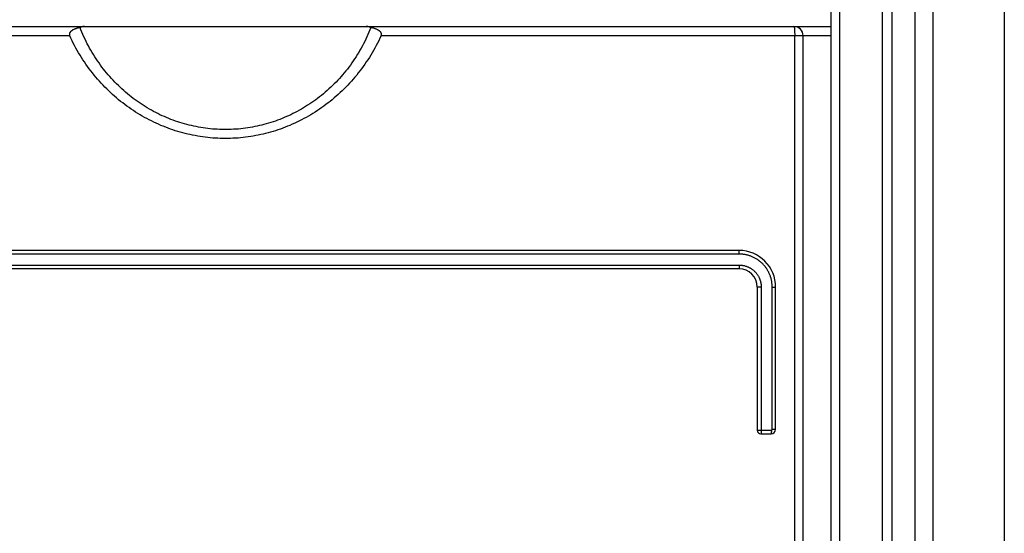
# Model space of a CAD drawing. Extents: x 0 to 594, y 0 to 420.
# Tile 19 of 131: x 74.45 to 85.19, y 237.63 to 243.23. Entities that reach past the tile are written whole.
import ezdxf

# ---------------------------------------------------------------- set-up
doc = ezdxf.new("R2010")
doc.units = 0
doc.header["$LTSCALE"] = 32.67
doc.layers.get('0').update_dxf_attribs({"linetype": 'CONTINUOUS'})

msp = doc.modelspace()

# ---------------------------------------------------------------- linework, layer by layer
at = {"color": 9, "linetype": 'CONTINUOUS'}
for p, q in [((83.392, 174.158), (83.392, 269.457)), ((84.211, 269.457), (84.211, 173.458)), ((84.406, 269.457), (84.406, 173.458)), ((82.898, 243.122), (82.898, 243.117)), ((82.898, 243.117), (82.899, 243.111)), ((82.899, 243.111), (82.899, 243.106)), ((82.899, 243.106), (82.899, 243.1)), ((82.899, 243.1), (82.899, 243.094)), ((74.994, 243.057), (69.792, 243.057)), ((83.292, 243.057), (78.389, 243.057)), ((82.899, 243.094), (82.899, 243.088)), ((82.899, 243.088), (82.9, 243.082)), ((82.9, 243.082), (82.9, 243.076)), ((82.9, 243.076), (82.9, 243.07)), ((82.9, 243.07), (82.9, 243.063)), ((82.9, 174.558), (82.9, 243.063)), ((82.295, 240.677), (71.089, 240.677)), ((82.294, 240.697), (82.294, 240.7)), ((82.294, 240.694), (82.294, 240.697)), ((82.294, 240.691), (82.294, 240.694)), ((82.294, 240.688), (82.294, 240.691)), ((82.295, 240.685), (82.294, 240.688)), ((82.295, 240.682), (82.295, 240.685)), ((71.089, 240.557), (82.295, 240.557)), ((82.295, 240.551), (82.294, 240.547)), ((82.294, 240.547), (82.294, 240.544)), ((82.294, 240.544), (82.294, 240.541)), ((82.294, 240.541), (82.294, 240.538)), ((82.295, 240.557), (82.295, 240.554)), ((82.295, 240.554), (82.295, 240.551)), ((82.535, 240.317), (82.492, 240.317)), ((82.535, 240.317), (82.535, 238.755)), ((82.655, 238.767), (82.655, 240.317)), ((82.655, 240.317), (82.692, 240.317)), ((82.492, 238.757), (82.645, 238.757)), ((82.535, 238.746), (82.534, 238.743)), ((82.534, 238.743), (82.534, 238.74)), ((82.535, 238.755), (82.535, 238.752)), ((82.535, 238.752), (82.535, 238.749)), ((82.535, 238.749), (82.535, 238.746)), ((82.645, 238.744), (82.644, 238.741)), ((82.644, 238.741), (82.644, 238.738)), ((82.645, 238.757), (82.645, 238.754)), ((82.645, 238.754), (82.645, 238.751)), ((82.645, 238.751), (82.645, 238.747)), ((82.645, 238.747), (82.645, 238.744)), ((82.655, 238.767), (82.692, 238.767))]:
    msp.add_line(p, q, dxfattribs=at)
at = {"color": 7, "linetype": 'CONTINUOUS'}
for p, q in [((83.858, 173.258), (83.858, 269.457)), ((83.958, 269.457), (83.958, 173.458)), ((85.185, 269.457), (85.185, 173.458)), ((83.292, 269.357), (83.292, 173.248)), ((69.892, 243.157), (83.292, 243.157)), ((82.992, 174.558), (82.992, 243.057)), ((82.292, 240.717), (71.092, 240.717)), ((82.292, 240.517), (71.092, 240.517)), ((82.492, 240.317), (82.492, 238.757)), ((82.692, 238.767), (82.692, 240.317)), ((82.532, 238.717), (82.642, 238.717))]:
    msp.add_line(p, q, dxfattribs=at)
for points in [[(75.106, 243.146), (75.097, 243.144), (75.088, 243.142), (75.081, 243.14), (75.073, 243.138), (75.066, 243.136), (75.06, 243.134), (75.053, 243.132), (75.048, 243.129), (75.043, 243.127), (75.038, 243.125), (75.033, 243.123), (75.029, 243.121), (75.025, 243.118), (75.022, 243.116), (75.019, 243.114), (75.016, 243.112), (75.013, 243.11), (75.011, 243.108), (75.008, 243.107), (75.006, 243.105), (75.004, 243.103), (75.003, 243.101), (75.001, 243.099), (75, 243.098), (74.998, 243.096), (74.997, 243.094), (74.996, 243.093), (74.995, 243.091), (74.994, 243.09), (74.994, 243.088), (74.993, 243.087), (74.992, 243.085), (74.992, 243.084), (74.991, 243.082), (74.991, 243.081), (74.991, 243.08), (74.991, 243.078), (74.99, 243.077), (74.99, 243.075), (74.99, 243.074), (74.99, 243.073), (74.99, 243.071), (74.99, 243.07), (74.99, 243.068), (74.991, 243.067), (74.991, 243.066), (74.991, 243.064), (74.992, 243.063), (74.992, 243.061), (74.992, 243.06), (74.993, 243.058), (74.994, 243.057)], [(75.155, 243.157), (75.151, 243.157), (75.147, 243.156), (75.142, 243.156), (75.138, 243.156), (75.134, 243.155), (75.131, 243.154), (75.127, 243.154), (75.124, 243.153), (75.12, 243.152), (75.117, 243.151), (75.114, 243.15), (75.111, 243.149), (75.108, 243.147), (75.106, 243.146)], [(78.277, 243.146), (78.267, 243.12), (78.257, 243.095), (78.246, 243.069), (78.234, 243.044), (78.223, 243.019), (78.211, 242.995), (78.198, 242.97), (78.185, 242.946), (78.172, 242.922), (78.159, 242.898), (78.145, 242.874), (78.13, 242.851), (78.116, 242.828), (78.101, 242.805), (78.086, 242.782), (78.07, 242.76), (78.054, 242.738), (78.038, 242.716), (78.022, 242.694), (78.005, 242.673), (77.988, 242.652), (77.97, 242.631), (77.952, 242.611), (77.934, 242.591), (77.916, 242.571), (77.898, 242.552), (77.879, 242.532), (77.86, 242.514), (77.84, 242.495), (77.82, 242.477), (77.8, 242.459), (77.78, 242.441), (77.76, 242.424), (77.739, 242.407), (77.718, 242.391), (77.697, 242.374), (77.676, 242.359), (77.654, 242.343), (77.633, 242.328), (77.611, 242.313), (77.588, 242.299), (77.566, 242.285), (77.544, 242.271), (77.521, 242.258), (77.498, 242.245), (77.475, 242.232), (77.452, 242.22), (77.428, 242.208), (77.405, 242.196), (77.381, 242.185), (77.357, 242.175), (77.333, 242.164), (77.309, 242.154), (77.285, 242.145), (77.26, 242.136), (77.236, 242.127), (77.211, 242.119), (77.187, 242.111), (77.162, 242.103), (77.137, 242.096), (77.112, 242.089), (77.087, 242.083), (77.062, 242.077), (77.037, 242.071), (77.011, 242.066), (76.986, 242.061), (76.961, 242.057), (76.935, 242.053), (76.91, 242.049), (76.884, 242.046), (76.858, 242.043), (76.833, 242.04), (76.807, 242.038), (76.781, 242.037), (76.756, 242.036), (76.73, 242.035), (76.704, 242.034), (76.679, 242.034), (76.653, 242.035), (76.627, 242.036), (76.602, 242.037), (76.576, 242.038), (76.55, 242.04), (76.525, 242.043), (76.499, 242.046), (76.473, 242.049), (76.448, 242.053), (76.423, 242.057), (76.397, 242.061), (76.372, 242.066), (76.347, 242.071), (76.321, 242.077), (76.296, 242.083), (76.271, 242.089), (76.246, 242.096), (76.221, 242.103), (76.196, 242.111), (76.172, 242.119), (76.147, 242.127), (76.123, 242.136), (76.098, 242.145), (76.074, 242.154), (76.05, 242.164), (76.026, 242.175), (76.002, 242.185), (75.978, 242.196), (75.955, 242.208), (75.931, 242.22), (75.908, 242.232), (75.885, 242.245), (75.862, 242.258), (75.84, 242.271), (75.817, 242.285), (75.795, 242.299), (75.772, 242.313), (75.75, 242.328), (75.729, 242.343), (75.707, 242.359), (75.686, 242.374), (75.665, 242.391), (75.644, 242.407), (75.623, 242.424), (75.603, 242.441), (75.583, 242.459), (75.563, 242.477), (75.543, 242.495), (75.524, 242.514), (75.504, 242.532), (75.486, 242.552), (75.467, 242.571), (75.449, 242.591), (75.431, 242.611), (75.413, 242.631), (75.395, 242.652), (75.378, 242.673), (75.362, 242.694), (75.345, 242.716), (75.329, 242.738), (75.313, 242.76), (75.297, 242.782), (75.282, 242.805), (75.267, 242.828), (75.253, 242.851), (75.238, 242.874), (75.225, 242.898), (75.211, 242.922), (75.198, 242.946), (75.185, 242.97), (75.173, 242.995), (75.161, 243.019), (75.149, 243.044), (75.137, 243.069), (75.126, 243.095), (75.116, 243.12), (75.106, 243.146)], [(78.277, 243.146), (78.275, 243.147), (78.272, 243.149), (78.269, 243.15), (78.266, 243.151), (78.263, 243.152), (78.26, 243.153), (78.256, 243.154), (78.252, 243.154), (78.249, 243.155), (78.245, 243.156), (78.241, 243.156), (78.237, 243.156), (78.232, 243.157), (78.228, 243.157)], [(78.389, 243.057), (78.39, 243.058), (78.391, 243.06), (78.391, 243.061), (78.392, 243.063), (78.392, 243.064), (78.392, 243.066), (78.393, 243.067), (78.393, 243.068), (78.393, 243.07), (78.393, 243.071), (78.393, 243.073), (78.393, 243.074), (78.393, 243.075), (78.393, 243.077), (78.393, 243.078), (78.392, 243.08), (78.392, 243.081), (78.392, 243.082), (78.391, 243.084), (78.391, 243.085), (78.39, 243.087), (78.389, 243.088), (78.389, 243.09), (78.388, 243.091), (78.387, 243.093), (78.386, 243.094), (78.385, 243.096), (78.383, 243.098), (78.382, 243.099), (78.38, 243.101), (78.379, 243.103), (78.377, 243.105), (78.375, 243.107), (78.373, 243.109), (78.37, 243.11), (78.367, 243.112), (78.364, 243.114), (78.361, 243.116), (78.358, 243.119), (78.354, 243.121), (78.35, 243.123), (78.345, 243.125), (78.34, 243.127), (78.335, 243.129), (78.329, 243.132), (78.323, 243.134), (78.317, 243.136), (78.31, 243.138), (78.302, 243.14), (78.295, 243.142), (78.286, 243.144), (78.277, 243.146)], [(78.389, 243.057), (78.377, 243.03), (78.363, 243.003), (78.35, 242.976), (78.336, 242.949), (78.322, 242.923), (78.307, 242.897), (78.292, 242.871), (78.277, 242.846), (78.261, 242.82), (78.245, 242.795), (78.228, 242.771), (78.212, 242.746), (78.195, 242.722), (78.177, 242.698), (78.159, 242.675), (78.141, 242.652), (78.123, 242.629), (78.104, 242.606), (78.085, 242.584), (78.065, 242.562), (78.046, 242.54), (78.026, 242.519), (78.006, 242.498), (77.985, 242.477), (77.964, 242.457), (77.943, 242.437), (77.922, 242.417), (77.9, 242.398), (77.878, 242.379), (77.856, 242.36), (77.834, 242.342), (77.811, 242.324), (77.788, 242.307), (77.765, 242.29), (77.742, 242.273), (77.718, 242.257), (77.695, 242.241), (77.671, 242.225), (77.646, 242.21), (77.622, 242.195), (77.598, 242.181), (77.573, 242.167), (77.548, 242.154), (77.523, 242.14), (77.498, 242.128), (77.472, 242.115), (77.447, 242.103), (77.421, 242.092), (77.395, 242.08), (77.369, 242.07), (77.343, 242.059), (77.317, 242.049), (77.291, 242.04), (77.264, 242.031), (77.238, 242.022), (77.211, 242.014), (77.184, 242.006), (77.157, 241.999), (77.13, 241.992), (77.103, 241.985), (77.076, 241.979), (77.049, 241.973), (77.022, 241.968), (76.994, 241.963), (76.967, 241.958), (76.94, 241.954), (76.912, 241.951), (76.885, 241.948), (76.857, 241.945), (76.83, 241.942), (76.802, 241.941), (76.774, 241.939), (76.747, 241.938), (76.719, 241.937), (76.692, 241.937), (76.664, 241.937), (76.636, 241.938), (76.609, 241.939), (76.581, 241.941), (76.553, 241.942), (76.526, 241.945), (76.498, 241.948), (76.471, 241.951), (76.443, 241.954), (76.416, 241.958), (76.389, 241.963), (76.361, 241.968), (76.334, 241.973), (76.307, 241.979), (76.28, 241.985), (76.253, 241.992), (76.226, 241.999), (76.199, 242.006), (76.172, 242.014), (76.145, 242.022), (76.119, 242.031), (76.092, 242.04), (76.066, 242.049), (76.04, 242.059), (76.014, 242.07), (75.988, 242.08), (75.962, 242.092), (75.936, 242.103), (75.911, 242.115), (75.885, 242.128), (75.86, 242.14), (75.835, 242.154), (75.81, 242.167), (75.785, 242.181), (75.761, 242.195), (75.737, 242.21), (75.712, 242.225), (75.689, 242.241), (75.665, 242.257), (75.641, 242.273), (75.618, 242.29), (75.595, 242.307), (75.572, 242.324), (75.549, 242.342), (75.527, 242.36), (75.505, 242.379), (75.483, 242.398), (75.461, 242.417), (75.44, 242.437), (75.419, 242.457), (75.398, 242.477), (75.377, 242.498), (75.357, 242.519), (75.337, 242.54), (75.318, 242.562), (75.298, 242.584), (75.279, 242.606), (75.26, 242.629), (75.242, 242.652), (75.224, 242.675), (75.206, 242.698), (75.189, 242.722), (75.171, 242.746), (75.155, 242.771), (75.138, 242.795), (75.122, 242.82), (75.106, 242.845), (75.091, 242.871), (75.076, 242.897), (75.061, 242.923), (75.047, 242.949), (75.033, 242.976), (75.02, 243.003), (75.007, 243.03), (74.994, 243.057)]]:
    msp.add_lwpolyline(points, dxfattribs=at)
at = {"color": 9, "linetype": 'CONTINUOUS'}
for points in [[(82.892, 243.157), (82.892, 243.157), (82.892, 243.157), (82.892, 243.156), (82.893, 243.156), (82.893, 243.155), (82.893, 243.155), (82.893, 243.154), (82.894, 243.153), (82.894, 243.153), (82.894, 243.152), (82.894, 243.151), (82.895, 243.149), (82.895, 243.148), (82.895, 243.147), (82.895, 243.145), (82.896, 243.144), (82.896, 243.142), (82.896, 243.141), (82.896, 243.139), (82.897, 243.137), (82.897, 243.135), (82.897, 243.133), (82.897, 243.131), (82.897, 243.129), (82.898, 243.126), (82.898, 243.124), (82.898, 243.122)], [(82.294, 240.7), (82.294, 240.701), (82.294, 240.702), (82.294, 240.704), (82.294, 240.705), (82.294, 240.706), (82.294, 240.707), (82.293, 240.708), (82.293, 240.709), (82.293, 240.71), (82.293, 240.711), (82.293, 240.712), (82.293, 240.712), (82.293, 240.713), (82.293, 240.714), (82.293, 240.714), (82.293, 240.715), (82.292, 240.715), (82.292, 240.716), (82.292, 240.716), (82.292, 240.717), (82.292, 240.717), (82.292, 240.717), (82.292, 240.717), (82.292, 240.717)], [(82.295, 240.677), (82.295, 240.679), (82.295, 240.682)], [(82.655, 240.317), (82.655, 240.325), (82.654, 240.333), (82.654, 240.341), (82.653, 240.349), (82.652, 240.357), (82.652, 240.365), (82.65, 240.373), (82.649, 240.381), (82.647, 240.389), (82.646, 240.397), (82.644, 240.405), (82.642, 240.413), (82.64, 240.42), (82.637, 240.428), (82.635, 240.436), (82.632, 240.443), (82.629, 240.451), (82.626, 240.458), (82.623, 240.466), (82.619, 240.473), (82.616, 240.48), (82.612, 240.487), (82.608, 240.494), (82.604, 240.501), (82.6, 240.508), (82.595, 240.515), (82.591, 240.522), (82.586, 240.528), (82.581, 240.535), (82.576, 240.541), (82.571, 240.548), (82.566, 240.554), (82.561, 240.56), (82.555, 240.566), (82.549, 240.571), (82.544, 240.577), (82.538, 240.583), (82.532, 240.588), (82.526, 240.593), (82.519, 240.598), (82.513, 240.603), (82.506, 240.608), (82.5, 240.613), (82.493, 240.617), (82.486, 240.622), (82.48, 240.626), (82.473, 240.63), (82.465, 240.634), (82.458, 240.638), (82.451, 240.641), (82.444, 240.645), (82.436, 240.648), (82.429, 240.651), (82.421, 240.654), (82.414, 240.657), (82.406, 240.659), (82.398, 240.662), (82.391, 240.664), (82.383, 240.666), (82.375, 240.668), (82.367, 240.67), (82.359, 240.671), (82.351, 240.673), (82.343, 240.674), (82.335, 240.675), (82.327, 240.676), (82.319, 240.676), (82.311, 240.677), (82.303, 240.677), (82.295, 240.677)], [(82.294, 240.538), (82.294, 240.536), (82.294, 240.534), (82.294, 240.533), (82.294, 240.532), (82.294, 240.531), (82.294, 240.529), (82.294, 240.528), (82.294, 240.527), (82.293, 240.526), (82.293, 240.525), (82.293, 240.524), (82.293, 240.523), (82.293, 240.522), (82.293, 240.522), (82.293, 240.521), (82.293, 240.52), (82.293, 240.52), (82.293, 240.519), (82.292, 240.519), (82.292, 240.518), (82.292, 240.518), (82.292, 240.518), (82.292, 240.517), (82.292, 240.517), (82.292, 240.517), (82.292, 240.517)], [(82.295, 240.557), (82.301, 240.557), (82.307, 240.557), (82.313, 240.556), (82.319, 240.556), (82.325, 240.555), (82.332, 240.554), (82.338, 240.553), (82.344, 240.552), (82.35, 240.551), (82.356, 240.549), (82.362, 240.547), (82.368, 240.546), (82.374, 240.544), (82.379, 240.542), (82.385, 240.539), (82.391, 240.537), (82.397, 240.534), (82.402, 240.532), (82.408, 240.529), (82.413, 240.526), (82.418, 240.523), (82.424, 240.519), (82.429, 240.516), (82.434, 240.512), (82.439, 240.509), (82.444, 240.505), (82.449, 240.501), (82.453, 240.497), (82.458, 240.493), (82.462, 240.489), (82.467, 240.484), (82.471, 240.48), (82.475, 240.475), (82.479, 240.471), (82.483, 240.466), (82.487, 240.461), (82.49, 240.456), (82.494, 240.451), (82.497, 240.446), (82.501, 240.44), (82.504, 240.435), (82.507, 240.43), (82.509, 240.424), (82.512, 240.419), (82.515, 240.413), (82.517, 240.407), (82.519, 240.402), (82.521, 240.396), (82.523, 240.39), (82.525, 240.384), (82.527, 240.378), (82.528, 240.372), (82.53, 240.366), (82.531, 240.36), (82.532, 240.354), (82.533, 240.348), (82.533, 240.342), (82.534, 240.336), (82.534, 240.329), (82.535, 240.323), (82.535, 240.317)], [(82.534, 238.74), (82.534, 238.737), (82.534, 238.736), (82.534, 238.734), (82.534, 238.733), (82.534, 238.732), (82.534, 238.731), (82.534, 238.729), (82.534, 238.728), (82.534, 238.727), (82.534, 238.726), (82.533, 238.725), (82.533, 238.724), (82.533, 238.723), (82.533, 238.722), (82.533, 238.722), (82.533, 238.721), (82.533, 238.72), (82.533, 238.72), (82.533, 238.719), (82.532, 238.719), (82.532, 238.718), (82.532, 238.718), (82.532, 238.718), (82.532, 238.717), (82.532, 238.717), (82.532, 238.717), (82.532, 238.717)], [(82.644, 238.738), (82.644, 238.736), (82.644, 238.734), (82.644, 238.733), (82.644, 238.732), (82.644, 238.731), (82.644, 238.729), (82.644, 238.728), (82.644, 238.727), (82.644, 238.726), (82.643, 238.725), (82.643, 238.724), (82.643, 238.723), (82.643, 238.722), (82.643, 238.722), (82.643, 238.721), (82.643, 238.72), (82.643, 238.72), (82.643, 238.719), (82.642, 238.719), (82.642, 238.718), (82.642, 238.718), (82.642, 238.718), (82.642, 238.717), (82.642, 238.717), (82.642, 238.717), (82.642, 238.717)], [(82.645, 238.757), (82.645, 238.757), (82.645, 238.757), (82.646, 238.757), (82.646, 238.757), (82.647, 238.757), (82.647, 238.757), (82.647, 238.757), (82.648, 238.757), (82.648, 238.758), (82.648, 238.758), (82.649, 238.758), (82.649, 238.758), (82.649, 238.758), (82.65, 238.758), (82.65, 238.759), (82.65, 238.759), (82.651, 238.759), (82.651, 238.759), (82.651, 238.759), (82.652, 238.76), (82.652, 238.76), (82.652, 238.76), (82.652, 238.761), (82.653, 238.761), (82.653, 238.761), (82.653, 238.761), (82.653, 238.762), (82.653, 238.762), (82.654, 238.762), (82.654, 238.763), (82.654, 238.763), (82.654, 238.763), (82.654, 238.764), (82.654, 238.764), (82.654, 238.764), (82.655, 238.765), (82.655, 238.765), (82.655, 238.766), (82.655, 238.766), (82.655, 238.766), (82.655, 238.767), (82.655, 238.767)]]:
    msp.add_lwpolyline(points, dxfattribs=at)
at = {"color": 7, "linetype": 'CONTINUOUS'}
for centre, radius, start, end in [((82.892, 243.057), 0.1, 0, 90), ((82.292, 240.317), 0.4, 360, 90), ((82.292, 240.317), 0.2, 360, 90), ((82.532, 238.757), 0.04, 180, 270), ((82.642, 238.767), 0.05, 270, 360)]:
    msp.add_arc(centre, radius, start, end, dxfattribs=at)

doc.saveas('drawing.dxf')
